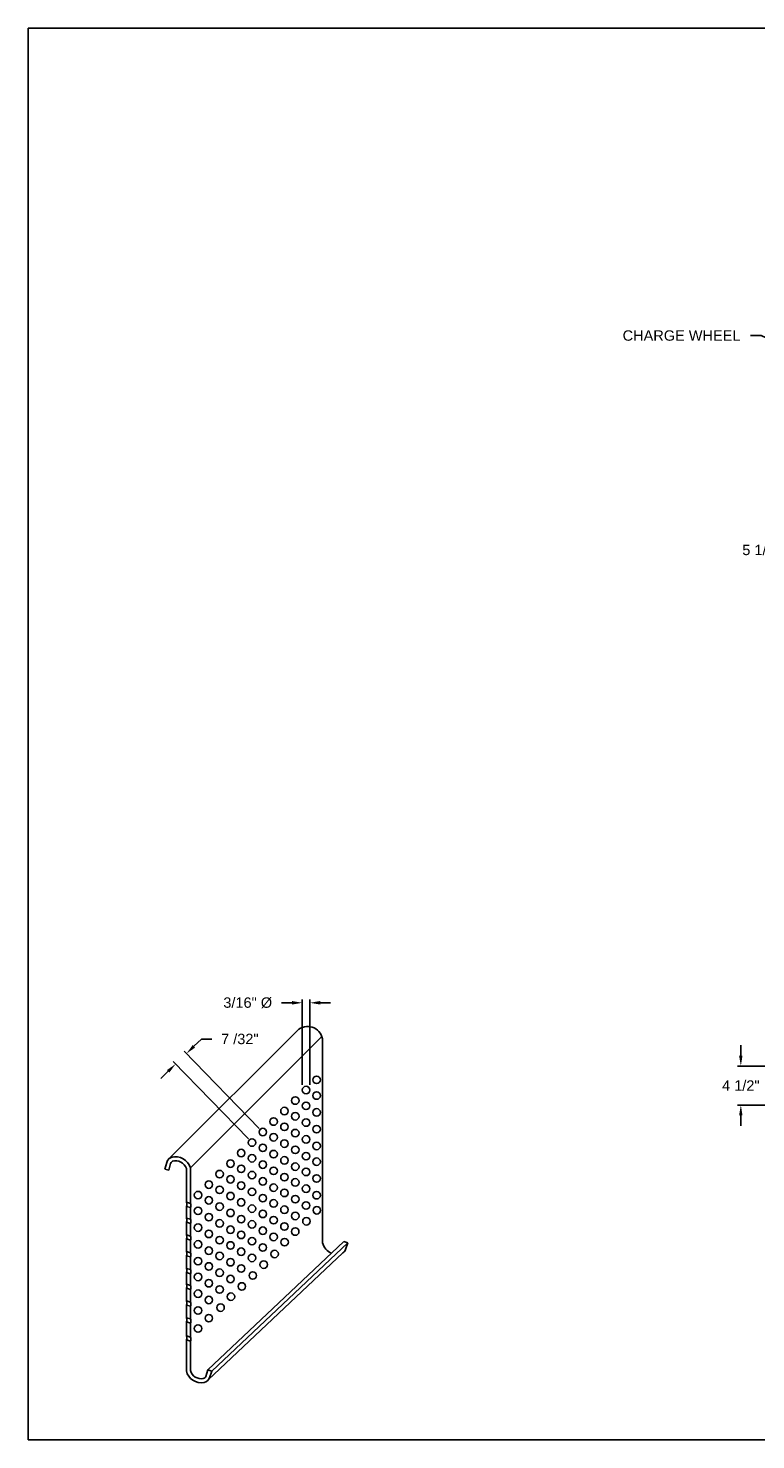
# Model space of a CAD drawing. Header units: inches. Extents: x 169.6 to 213.8, y 195 to 266.5.
# Tile 36 of 49: x 194.3 to 200.8, y 214.7 to 227.5. Entities that reach past the tile are written whole.
import ezdxf
from ezdxf import colors
from ezdxf.entities.mleader import LeaderData, LeaderLine
from ezdxf.math import Vec2, Vec3

# ---------------------------------------------------------------- set-up
doc = ezdxf.new("R2010")
doc.units = ezdxf.units.IN
doc.header["$LTSCALE"] = 0.25
doc.header["$MEASUREMENT"] = 0
doc.layers.add('ANNOTATIONS', color=1, linetype='Continuous')
doc.layers.add('DETAILS', color=4, linetype='Continuous')
doc.styles.add('ARIAL', font='arial.ttf', dxfattribs={"height": 0.09375})
doc.dimstyles.new('STANDARD$0', dxfattribs={"dimtxt": 0.09375, "dimasz": 0.09375, "dimexe": 0.03125, "dimexo": 0.046875, "dimgap": 0.09, "dimtad": 0, "dimtih": 1, "dimtoh": 1, "dimdec": 4, "dimzin": 0, "dimdsep": 46, "dimtxsty": 'ARIAL', "dimcen": 0.09, "dimadec": 0, "dimazin": 0, "dimtfac": 1, "dimtdec": 4, "dimtofl": 0, "dimtmove": 0, "dimatfit": 1, "dimfxl": 1, "dimtolj": 1, "dimtzin": 0, "dimarcsym": 0})

# ---------------------------------------------------------------- blocks, each defined once
blk = doc.blocks.new('*D42')
at = {"layer": 'ANNOTATIONS', "color": 0, "lineweight": -2, "transparency": 16777216}
for p, q in [((201.331, 224.326), (201.331, 222.732)), ((201.704, 223.33), (201.704, 222.732)), ((201.237, 222.763), (201.144, 222.763)), ((201.797, 222.763), (201.891, 222.763))]:
    blk.add_line(p, q, dxfattribs=at)
at = {"layer": 'ANNOTATIONS', "color": 0, "transparency": 16777216}
for points in [[(201.237, 222.779), (201.237, 222.748), (201.331, 222.763)], [(201.797, 222.779), (201.797, 222.748), (201.704, 222.763)]]:
    blk.add_solid(points, dxfattribs=at)
at = {"layer": 'defpoints', "color": 0, "transparency": 16777216}
for p in [(201.331, 224.373), (201.704, 223.377), (201.331, 222.763)]:
    blk.add_point(p, dxfattribs=at)
at = {"layer": 'ANNOTATIONS', "color": 0, "transparency": 16777216, "insert": (200.89, 222.763), "char_height": 0.0938, "attachment_point": 5, "style": 'ARIAL'}
blk.add_mtext('\\A1;5 1/2"', dxfattribs=at)
blk = doc.blocks.new('*D38')
at = {"layer": 'ANNOTATIONS', "color": 0, "lineweight": -2, "transparency": 16777216}
for p, q in [((200.708, 218.201), (200.708, 218.295)), ((200.969, 218.107), (200.677, 218.107)), ((201.461, 217.755), (200.677, 217.755)), ((200.708, 217.662), (200.708, 217.568))]:
    blk.add_line(p, q, dxfattribs=at)
at = {"layer": 'ANNOTATIONS', "color": 0, "transparency": 16777216}
for points in [[(200.692, 218.201), (200.723, 218.201), (200.708, 218.107)], [(200.692, 217.662), (200.723, 217.662), (200.708, 217.755)]]:
    blk.add_solid(points, dxfattribs=at)
at = {"layer": 'defpoints', "color": 0, "transparency": 16777216}
for p in [(201.016, 218.107), (200.708, 217.755), (201.508, 217.755)]:
    blk.add_point(p, dxfattribs=at)
at = {"layer": 'ANNOTATIONS', "color": 0, "transparency": 16777216, "insert": (200.708, 217.931), "char_height": 0.0938, "attachment_point": 5, "style": 'ARIAL'}
blk.add_mtext('\\A1;4 1/2"', dxfattribs=at)
blk = doc.blocks.new('*D78')
at = {"layer": 'ANNOTATIONS', "color": 0, "lineweight": -2, "transparency": 16777216}
for p, q in [((196.661, 218.678), (196.567, 218.678)), ((196.754, 217.938), (196.754, 218.709)), ((196.822, 217.938), (196.822, 218.709)), ((196.916, 218.678), (197.009, 218.678))]:
    blk.add_line(p, q, dxfattribs=at)
at = {"layer": 'ANNOTATIONS', "color": 0, "transparency": 16777216}
for points in [[(196.661, 218.694), (196.661, 218.662), (196.754, 218.678)], [(196.916, 218.694), (196.916, 218.662), (196.822, 218.678)]]:
    blk.add_solid(points, dxfattribs=at)
at = {"layer": 'defpoints', "color": 0, "transparency": 16777216}
for p in [(196.822, 218.678), (196.754, 217.891), (196.822, 217.891)]:
    blk.add_point(p, dxfattribs=at)
at = {"layer": 'ANNOTATIONS', "color": 0, "transparency": 16777216, "insert": (196.262, 218.678), "char_height": 0.09375, "attachment_point": 5, "style": 'ARIAL'}
blk.add_mtext('\\A1;3/16" %%C', dxfattribs=at)
blk = doc.blocks.new('*D79')
at = {"layer": 'ANNOTATIONS', "color": 0, "lineweight": -2, "transparency": 16777216}
for p, q in [((195.777, 218.286), (195.844, 218.351)), ((195.844, 218.351), (195.938, 218.351)), ((196.365, 217.545), (195.688, 218.243)), ((195.545, 218.06), (195.478, 217.995)), ((196.268, 217.451), (195.591, 218.148))]:
    blk.add_line(p, q, dxfattribs=at)
at = {"layer": 'ANNOTATIONS', "color": 0, "transparency": 16777216}
for points in [[(195.766, 218.297), (195.788, 218.274), (195.71, 218.22)], [(195.534, 218.071), (195.556, 218.049), (195.612, 218.126)]]:
    blk.add_solid(points, dxfattribs=at)
at = {"layer": 'defpoints', "color": 0, "transparency": 16777216}
for p in [(195.71, 218.22), (196.3, 217.417), (196.398, 217.512)]:
    blk.add_point(p, dxfattribs=at)
at = {"layer": 'ANNOTATIONS', "color": 0, "transparency": 16777216, "insert": (196.191, 218.351), "char_height": 0.0938, "attachment_point": 5, "style": 'ARIAL'}
blk.add_mtext('\\A1;7 /32"', dxfattribs=at)

msp = doc.modelspace()

# ---------------------------------------------------------------- linework, layer by layer
at = {"layer": 'defpoints'}
msp.add_lwpolyline([(213.75315, 214.73552), (194.28327, 214.73552), (194.28327, 227.47063), (213.75315, 227.47063)], close=True, dxfattribs=at)
at = {"layer": 'DETAILS'}
for p, q in [((195.55357, 217.27176), (196.70966, 218.42801)), ((195.74462, 217.1893), (196.93026, 218.3751)), ((195.55089, 217.16897), (195.51608, 217.17814)), ((195.74462, 217.1893), (195.74462, 217.00879)), ((195.74462, 217.1893), (195.74462, 216.86679)), ((195.74462, 216.82967), (195.74462, 216.7248)), ((195.74462, 216.68768), (195.74462, 216.57334)), ((195.74462, 216.53623), (195.74462, 216.42189)), ((195.903, 215.36507), (197.12971, 216.52317)), ((195.93707, 215.35346), (197.16379, 216.51157)), ((197.12971, 216.52317), (197.16379, 216.51157)), ((195.74462, 216.38477), (195.74462, 216.27043)), ((195.9059, 215.27483), (197.11978, 216.42083)), ((195.74462, 216.23331), (195.74462, 216.12844)), ((195.74462, 216.09132), (195.74462, 215.97698)), ((195.74462, 215.93986), (195.74462, 215.90223)), ((195.903, 215.36507), (195.93707, 215.35346))]:
    msp.add_line(p, q, dxfattribs=at)
at = {"layer": 'DETAILS', "linetype": 'Continuous'}
for p, q in [((196.93586, 218.35411), (196.93586, 218.16498)), ((196.93586, 218.16498), (196.93586, 217.79366)), ((196.93586, 217.90974), (196.93586, 216.51304)), ((195.51608, 217.17814), (195.53167, 217.23733)), ((195.55089, 217.16897), (195.56648, 217.22815)), ((195.70862, 217.18361), (195.70862, 217.14099)), ((195.70862, 217.18361), (195.70862, 216.87775)), ((195.70862, 217.14099), (195.70862, 217.01975)), ((195.70862, 216.87775), (195.74462, 216.86679)), ((195.70862, 216.84063), (195.74462, 216.82967)), ((195.70862, 216.84063), (195.70862, 216.73576)), ((195.70862, 216.73576), (195.74462, 216.7248)), ((195.70862, 216.69864), (195.74462, 216.68768)), ((195.70862, 216.69864), (195.70862, 216.58431)), ((195.70862, 216.58431), (195.74462, 216.57334)), ((195.70862, 216.54719), (195.74462, 216.53623)), ((195.70862, 216.54719), (195.70862, 216.43285)), ((197.16379, 216.51157), (197.14405, 216.45363)), ((195.70862, 216.43285), (195.74462, 216.42189)), ((195.70862, 216.39573), (195.74462, 216.38477)), ((195.70862, 216.39573), (195.70862, 216.28139)), ((195.70862, 216.28139), (195.74462, 216.27043)), ((195.70862, 216.24427), (195.74462, 216.23331)), ((195.70862, 216.24427), (195.70862, 216.1394)), ((195.70862, 216.1394), (195.74462, 216.12844)), ((195.70862, 216.10228), (195.74462, 216.09132)), ((195.70862, 216.10228), (195.70862, 215.98794)), ((195.70862, 215.98794), (195.74462, 215.97698)), ((195.70862, 215.95082), (195.74462, 215.93986)), ((195.70862, 215.95082), (195.70862, 215.83648)), ((195.74462, 215.93986), (195.74462, 215.82552)), ((195.70862, 215.83648), (195.74462, 215.82552)), ((195.70862, 215.79936), (195.74462, 215.7884)), ((195.70862, 215.79936), (195.70862, 215.67186)), ((195.74462, 215.7884), (195.74462, 215.6609)), ((195.70862, 215.67728), (195.70862, 215.67186)), ((195.70862, 215.67186), (195.74462, 215.6609)), ((195.70862, 215.63669), (195.74462, 215.62573)), ((195.70862, 215.63669), (195.70862, 215.3571)), ((195.74462, 215.66632), (195.74462, 215.6609)), ((195.74462, 215.62573), (195.74462, 215.36159)), ((195.903, 215.36507), (195.88326, 215.30713)), ((195.93707, 215.35346), (195.91734, 215.29552))]:
    msp.add_line(p, q, dxfattribs=at)
at = {"layer": 'DETAILS'}
for centre in [(196.78813, 217.89066), (196.88309, 217.98291), (196.69058, 217.79593), (196.78813, 217.74867), (196.88309, 217.84092), (196.59307, 217.70118), (196.69058, 217.65394), (196.88309, 217.68946), (196.39801, 217.5117), (196.49552, 217.60645), (196.59307, 217.55919), (196.69058, 217.50248), (196.78813, 217.59721), (196.88309, 217.538), (196.30046, 217.41696), (196.39801, 217.36971), (196.49552, 217.46445), (196.59307, 217.40773), (196.78813, 217.44576), (196.88309, 217.38655), (196.10642, 217.22721), (196.20295, 217.32222), (196.30046, 217.27497), (196.49552, 217.313), (196.59307, 217.25627), (196.69058, 217.35102), (196.78813, 217.2943), (196.88309, 217.24455), (196.00891, 217.13246), (196.20295, 217.18023), (196.30046, 217.12352), (196.39801, 217.21825), (196.49552, 217.16154), (196.59307, 217.10482), (196.69058, 217.19956), (196.78813, 217.15231), (195.91136, 217.03773), (196.00891, 216.99047), (196.10642, 217.08522), (196.20295, 217.02877), (196.39801, 217.06679), (196.49552, 217.01008), (196.69058, 217.05757), (196.78813, 217.00085), (196.88309, 217.0931), (195.81385, 216.94298), (195.91136, 216.89574), (196.10642, 216.93376), (196.20295, 216.87731), (196.30046, 216.97206), (196.39801, 216.91533), (196.49552, 216.86809), (196.59307, 216.96283), (196.69058, 216.90611), (196.78813, 216.84939), (196.88309, 216.94164), (195.81385, 216.80099), (195.91136, 216.74428), (196.00891, 216.83901), (196.10642, 216.7823), (196.20295, 216.72585), (196.30046, 216.8206), (196.39801, 216.77334), (196.59307, 216.81137), (196.69058, 216.75466), (196.88483, 216.80602), (195.81385, 216.64953), (195.91136, 216.59282), (196.00891, 216.68756), (196.10642, 216.63085), (196.30046, 216.67861), (196.39801, 216.62189), (196.49552, 216.71663), (196.59307, 216.65991), (196.6902, 216.61397), (196.79144, 216.70671), (195.81385, 216.49807), (196.00891, 216.5361), (196.10642, 216.48885), (196.20295, 216.58386), (196.30046, 216.52715), (196.39801, 216.47043), (196.49552, 216.56518), (196.59457, 216.51841), (195.81385, 216.34662), (195.91136, 216.44136), (196.00891, 216.39411), (196.10642, 216.3374), (196.20295, 216.4324), (196.30046, 216.37569), (196.50457, 216.41161), (195.91136, 216.29937), (196.00891, 216.24265), (196.20295, 216.28095), (196.3077, 216.21768), (196.40613, 216.31605), (195.81385, 216.20463), (195.91136, 216.14792), (196.00891, 216.09119), (196.10642, 216.18594), (196.20863, 216.11894), (195.81385, 216.05317), (195.91136, 215.99646), (196.11082, 216.02657), (195.81385, 215.90171), (195.91113, 215.83264), (196.01716, 215.92775), (195.81401, 215.73927)]:
    msp.add_circle(centre, 0.03382, dxfattribs=at)
at = {"layer": 'DETAILS', "linetype": 'Continuous'}
for centre, radius, start, end in [((196.80232, 218.32848), 0.13598, 10.863278, 133.0071), ((195.59658, 217.22023), 0.06712, 94.455994, 165.238447), ((195.61109, 217.14923), 0.13942, 16.704085, 105.097725), ((195.59658, 217.22023), 0.03112, 94.455994, 165.238447), ((195.61109, 217.14923), 0.10342, 19.418795, 105.097725), ((197.07105, 216.54711), 0.13942, 194.145321, 247.788284), ((197.08052, 216.47527), 0.06712, 305.80078, 341.192006), ((195.84434, 215.389), 0.13942, 193.229519, 280.202105), ((195.84434, 215.389), 0.10342, 195.372354, 279.63584), ((195.85381, 215.31716), 0.03112, 284.601501, 341.192006), ((195.85381, 215.31716), 0.06712, 283.113693, 341.192006)]:
    msp.add_arc(centre, radius, start, end, dxfattribs=at)
at = {"layer": 'DETAILS'}
for centre, start, end in [((195.68035, 216.85919), 326.718605, 33.281395), ((195.71635, 216.84823), 326.718605, 33.281395), ((195.68035, 216.7172), 326.718605, 33.281395), ((195.71635, 216.70624), 326.718605, 33.281395), ((195.68035, 216.56575), 326.718605, 33.281395), ((195.71635, 216.55478), 326.718605, 33.281395), ((195.68035, 216.41429), 326.718605, 33.281395), ((195.71635, 216.40333), 326.718605, 33.281395), ((195.68035, 216.26283), 326.718605, 33.281395), ((195.71635, 216.25187), 326.718605, 33.281395), ((195.68035, 216.12084), 326.718605, 33.281395), ((195.71635, 216.10988), 326.718605, 33.281395), ((195.68035, 215.96938), 326.718605, 33.281395), ((195.71635, 215.95842), 326.718605, 33.281395), ((195.68035, 215.81792), 326.718605, 33.281395), ((195.71635, 215.80696), 326.718605, 33.281395), ((195.67973, 215.65427), 328.671459, 31.328541), ((195.71573, 215.64331), 328.671459, 31.328541)]:
    msp.add_arc(centre, 0.03382, start, end, dxfattribs=at)

# ---------------------------------------------------------------- dimensions: what is measured, and where the dimension line sits
at = {"layer": 'ANNOTATIONS'}
for base, p1, p2, angle, text, picture, middle in [((201.33102, 222.76335), (201.70373, 223.37673), (201.33102, 224.3726), 180, '5 1/2"', '*D42', (200.89042, 222.76335)), ((200.70778, 217.7554), (201.01623, 218.10708), (201.50835, 217.7554), 90, '4 1/2"', '*D38', (200.70778, 217.93124))]:
    dim = msp.add_linear_dim(base=base, p1=p1, p2=p2, angle=angle, text=text, dimstyle='STANDARD$0', dxfattribs=at)
    dim.commit()
    dim.dimension.update_dxf_attribs({"geometry": picture, "text_midpoint": middle, "dimtype": 160})
dim = msp.add_linear_dim(base=(196.82195, 218.67798), p1=(196.75431, 217.89066), p2=(196.82195, 217.89066), text='3/16" %%C', dimstyle='STANDARD$0', dxfattribs=at)
dim.commit()
dim.dimension.update_dxf_attribs({"geometry": '*D78', "text_midpoint": (196.26216, 218.67798), "dimtype": 160})
dim = msp.add_aligned_dim(p1=(196.30046, 217.41696), p2=(196.39801, 217.5117), distance=0.98769, text='7 /32"', dimstyle='STANDARD$0', dxfattribs=at)
dim.commit()
dim.dimension.update_dxf_attribs({"geometry": '*D79', "text_midpoint": (196.1909, 218.35089)})

# ---------------------------------------------------------------- leaders
ml = msp.add_multileader_mtext('Standard', dxfattribs=at)
ml.set_content('CHARGE WHEEL', color=256, style='ARIAL')
ml.set_leader_properties()
ml.build(insert=Vec2(0, 0))
ml.multileader.update_dxf_attribs({"dogleg_length": 0.36, "arrow_head_size": 0.09375})
ctx = ml.context
ctx.base_point, ctx.char_height, ctx.arrow_head_size, ctx.landing_gap_size, ctx.plane_origin = Vec3(199.56328, 224.69736), 0.09375, 0.09375, 0.09, Vec3(198.2397, 224.05174)
ctx.text_align_type = 2
notes = []
notes.append((ctx, [(1, (1, 1, 0), (200.89251, 224.69736), (-1, 0), 0.09796, [(0, [(201.39123, 224.46105)], 0, [])])]))
ctx.mtext.insert, ctx.mtext.alignment, ctx.mtext.flow_direction = Vec3(200.70455, 224.74503), 3, 5
for ctx, leaders in notes:
    for number, flags, end, landing, length, lines in leaders:
        leader = LeaderData()
        leader.index, (leader.has_last_leader_line, leader.has_dogleg_vector, leader.attachment_direction) = number, flags
        leader.last_leader_point, leader.dogleg_vector, leader.dogleg_length = Vec3(end), Vec3(landing), length
        for number, points, colour, breaks in lines:
            line = LeaderLine()
            line.index, line.vertices, line.color, line.breaks = number, Vec3.list(points), colors.encode_raw_color(colour), breaks
            leader.lines.append(line)
        ctx.leaders.append(leader)

doc.saveas('drawing.dxf')
